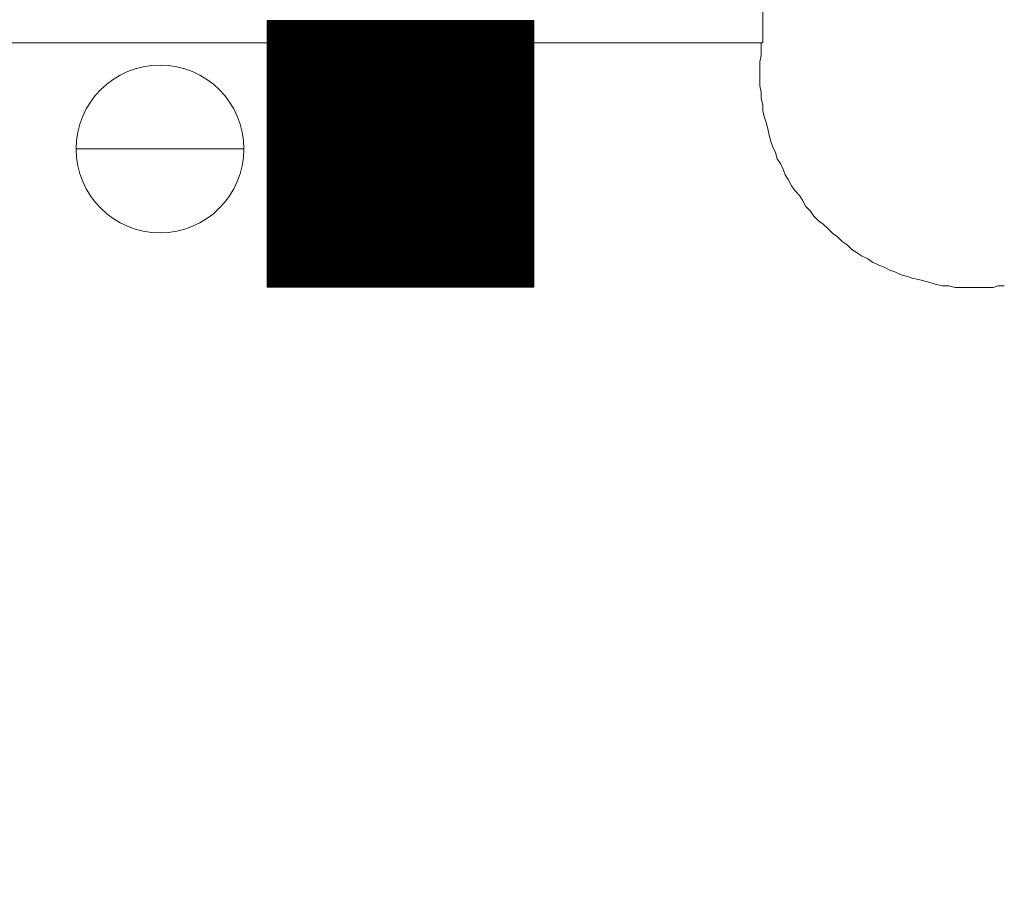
# Model space of a CAD drawing. Header units: centimetres. Extents: x -16053 to 7031, y -7778 to 254.
# Tile 191 of 256: x -533 to -168, y -5779 to -5457. Entities that reach past the tile are written whole.
import ezdxf

# ---------------------------------------------------------------- set-up
doc = ezdxf.new("R2010")
doc.units = ezdxf.units.CM
doc.header["$MEASUREMENT"] = 0
doc.layers.get('0').update_dxf_attribs({"linetype": 'CONTINUOUS'})
doc.layers.add('jt_naklejki_ew', color=7, linetype='CONTINUOUS')
doc.layers.add('konstrukcja', color=250, linetype='CONTINUOUS', lineweight=15)
doc.layers.add('T - opisy', color=250, linetype='CONTINUOUS', lineweight=13)
pattern_1 = [(45, (3218.57237, 1054.96867), (-0.0224506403, 0.0224506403), [])]

# ---------------------------------------------------------------- blocks, each defined once
blk = doc.blocks.new('HYDRANT WEWNETRZNY_ISO_7010')
at = {"lineweight": 0}
h = blk.add_hatch(dxfattribs=at)
h.set_pattern_fill('ANSI31', color=1, scale=0.01, style=0)
h.set_pattern_definition(pattern_1)
h.paths.add_polyline_path([(-902.72, 163.1), (-902.72, 243.1), (-982.72, 243.1), (-982.72, 163.1)])
h.paths.add_polyline_path([(-939.65, 212.02, -0.371468), (-935.72, 215.93), (-935.72, 212.02)], flags=0)
h.paths.add_polyline_path([(-939.65, 211.36), (-935.72, 211.36), (-935.72, 207.45, -0.371468)], flags=0)
h.paths.add_polyline_path([(-935.12, 211.36), (-931.18, 211.36, -0.371468), (-935.12, 207.45)], flags=0)
h.paths.add_polyline_path([(-935.12, 212.02), (-935.12, 215.93, -0.371468), (-931.18, 212.02)], flags=0)
h.paths.add_polyline_path([(-935.72, 212.02), (-935.72, 215.93, 0.371468), (-939.65, 212.02)], flags=0)
h.paths.add_polyline_path([(-931.18, 212.02, 0.371468), (-935.12, 215.93), (-935.12, 212.02)], flags=0)
h.paths.add_polyline_path([(-935.12, 207.45, 0.371468), (-931.18, 211.36), (-935.12, 211.36)], flags=0)
h.paths.add_polyline_path([(-935.72, 207.45), (-935.72, 211.36), (-939.65, 211.36, 0.371468)], flags=0)
edge = h.paths.add_edge_path(flags=0)
edge.add_line((-935.72, 212.02), (-935.72, 215.93))
edge.add_arc((-935.42, 211.69), 4.25, 94.047, 175.5607)
edge.add_line((-939.65, 212.02), (-935.72, 212.02))
edge = h.paths.add_edge_path(flags=0)
edge.add_line((-935.12, 212.02), (-935.12, 215.93))
edge.add_arc((-935.42, 211.69), 4.25, 4.4393, 85.953, ccw=False)
edge.add_line((-931.18, 212.02), (-935.12, 212.02))
edge = h.paths.add_edge_path(flags=0)
edge.add_line((-935.72, 211.36), (-935.72, 207.45))
edge.add_arc((-935.42, 211.69), 4.25, 184.4393, 265.953, ccw=False)
edge.add_line((-939.65, 211.36), (-935.72, 211.36))
edge = h.paths.add_edge_path(flags=0)
edge.add_line((-935.12, 211.36), (-935.12, 207.45))
edge.add_arc((-935.42, 211.69), 4.25, 274.047, 355.5607)
edge.add_line((-931.18, 211.36), (-935.12, 211.36))
h.paths.add_polyline_path([(-943.88, 190.58), (-943.88, 232.71), (-942.52, 232.71), (-941.62, 231.81), (-941.62, 212.02), (-940.26, 212.02, -29.452294), (-940.26, 211.36), (-941.62, 211.36), (-941.62, 191.48), (-942.52, 190.58)], flags=16)
h.paths.add_polyline_path([(-964.74, 229.45), (-964.74, 184.72), (-967.02, 184.72), (-967.02, 229.39, -1.02423)], flags=16)
h.paths.add_polyline_path([(-967.09, 182.2), (-964.78, 182.2), (-965.33, 177.83), (-965.54, 177.83), (-966.54, 177.83)], flags=16)
h.paths.add_polyline_path([(-971.73, 231.61), (-970.63, 232.71), (-969.46, 232.71), (-969.46, 190.6), (-970.63, 190.6), (-971.73, 191.7)], flags=16)
h.paths.add_polyline_path([(-929.56, 219.34, -0.200612), (-922.24, 210.43, 0.037531), (-919.06, 205.25, 0.030177), (-913.79, 201.17, -0.238487), (-920.68, 202.55, -0.13962), (-925.74, 210.65, 0.064162)], flags=16)
h.paths.add_polyline_path([(-920.55, 220.75, 0.096724), (-917.31, 214.37, 0.102707), (-913.79, 211.87), (-913.79, 206.24, -0.168834), (-918.58, 210.87, -0.166864)], flags=16)
h.paths.add_polyline_path([(-928.3, 182.12, 0.19781), (-913.79, 180.19), (-913.79, 174.52, -0.025858), (-918.21, 174.6, -0.316846)], flags=16)
h.paths.add_polyline_path([(-928.92, 204.7, 0.025829), (-921.21, 198.48, 0.132227), (-913.79, 195.86), (-913.79, 190.23, -0.149959), (-922.05, 194.29, -0.153068)], flags=16)
h.paths.add_polyline_path([(-932.88, 193.27, -0.335154), (-923.18, 189.49, 0.231426), (-917.53, 186.01, 0.05694), (-913.79, 185.25, -0.268662), (-922.44, 184.4, -0.152678), (-926.54, 188.18, 0.192193)], flags=16)
h.paths.add_polyline_path([(-957.79, 193.66), (-957.79, 229.39, -1.02423), (-955.5, 229.44), (-955.5, 193.71, -1.092744)], flags=16)
h.paths.add_polyline_path([(-948.55, 193.66), (-948.55, 229.39, -1.02423), (-946.27, 229.44), (-946.27, 193.71, -1.092744)], flags=16)
h.paths.add_polyline_path([(-953.16, 193.66), (-953.16, 229.39, -1.02423), (-950.88, 229.45), (-950.88, 193.72, -1.092744)], flags=16)
h.paths.add_polyline_path([(-962.44, 193.67), (-962.44, 229.4, -1.02423), (-960.16, 229.46), (-960.16, 193.73, -1.092744)], flags=16)
h = blk.add_hatch(dxfattribs=at)
h.set_pattern_fill('ANSI31', color=241, scale=0.01)
h.set_pattern_definition(pattern_1)
h.paths.add_polyline_path([(-982.72, 163.1), (-902.72, 163.1), (-902.72, 243.1), (-982.72, 243.1)])
h.paths.add_polyline_path([(-977.72, 168.1), (-977.72, 238.1), (-907.72, 238.1), (-907.72, 168.1)], flags=16)
h = blk.add_hatch(dxfattribs=at)
h.set_pattern_fill('ANSI31', color=252, scale=0.01)
h.set_pattern_definition(pattern_1)
h.paths.add_polyline_path([(-969.46, 190.6), (-969.46, 232.71), (-970.63, 232.71), (-971.73, 231.61), (-971.73, 191.7), (-970.63, 190.6)])
h.paths.add_polyline_path([(-964.74, 184.72), (-964.74, 229.45, 1.02423), (-967.02, 229.39), (-967.02, 184.72)])
h.paths.add_polyline_path([(-960.16, 193.73), (-960.16, 229.46, 1.02423), (-962.44, 229.4), (-962.44, 193.67, 1.092744)])
h.paths.add_polyline_path([(-955.5, 193.71), (-955.5, 229.44, 1.02423), (-957.79, 229.39), (-957.79, 193.66, 1.092744)])
h.paths.add_polyline_path([(-950.88, 193.72), (-950.88, 229.45, 1.02423), (-953.16, 229.39), (-953.16, 193.66, 1.092744)])
h.paths.add_polyline_path([(-946.27, 193.71), (-946.27, 229.44, 1.02423), (-948.55, 229.39), (-948.55, 193.66, 1.092744)])
h.paths.add_polyline_path([(-941.62, 212.02), (-941.62, 231.81), (-942.52, 232.71), (-943.88, 232.71), (-943.88, 190.58), (-942.52, 190.58), (-941.62, 191.48), (-941.62, 211.36), (-940.26, 211.36, 29.452294), (-940.26, 212.02)])
h.paths.add_polyline_path([(-965.33, 177.83), (-964.78, 182.2), (-967.09, 182.2), (-966.54, 177.83), (-965.54, 177.83)])
h.paths.add_polyline_path([(-939.65, 212.02, -0.371468), (-935.72, 215.93), (-935.72, 212.02)], flags=16)
h.paths.add_polyline_path([(-939.65, 211.36), (-935.72, 211.36), (-935.72, 207.45, -0.371468)], flags=16)
h.paths.add_polyline_path([(-935.12, 207.45), (-935.12, 211.36), (-931.18, 211.36, -0.371468)], flags=16)
h.paths.add_polyline_path([(-935.12, 212.02), (-935.12, 215.93, -0.371468), (-931.18, 212.02)], flags=16)
h = blk.add_hatch(dxfattribs=at)
h.set_pattern_fill('ANSI31', color=252, scale=0.01)
h.set_pattern_definition(pattern_1)
h.paths.add_polyline_path([(-913.79, 211.87, -0.102707), (-917.31, 214.37, -0.096724), (-920.55, 220.75, 0.166864), (-918.58, 210.87, 0.168834), (-913.79, 206.24)])
h.paths.add_polyline_path([(-919.06, 205.25, -0.037531), (-922.24, 210.43, 0.200612), (-929.56, 219.34, -0.064162), (-925.74, 210.65, 0.13962), (-920.68, 202.55, 0.238487), (-913.79, 201.17, -0.030177)])
h.paths.add_polyline_path([(-913.79, 195.86, -0.132227), (-921.21, 198.48, -0.025829), (-928.92, 204.7, 0.153068), (-922.05, 194.29, 0.149959), (-913.79, 190.23)])
h.paths.add_polyline_path([(-923.18, 189.49, 0.335154), (-932.88, 193.27, -0.192193), (-926.54, 188.18, 0.152678), (-922.44, 184.4, 0.268662), (-913.79, 185.25, -0.05694), (-917.53, 186.01, -0.231426)])
h.paths.add_polyline_path([(-913.79, 174.52), (-913.79, 180.19, -0.19781), (-928.3, 182.12, 0.316846), (-918.21, 174.6, 0.025858)])
at = {"color": 7, "lineweight": 0}
for points in [[(-982.72, 163.1), (-902.72, 163.1), (-902.72, 243.1), (-982.72, 243.1)], [(-902.72, 163.1), (-902.72, 243.1), (-982.72, 243.1), (-982.72, 163.1)]]:
    blk.add_lwpolyline(points, close=True, dxfattribs=at)
at = {"color": 250, "lineweight": 0}
blk.add_lwpolyline([(-982.72, 163.1), (-982.72, 243.1), (-902.72, 243.1), (-902.72, 163.1), (-982.72, 163.1)], dxfattribs=at)

msp = doc.modelspace()

# ---------------------------------------------------------------- linework, layer by layer
at = {"layer": 'konstrukcja', "linetype": 'Continuous'}
for points in [[(-679.614, -5425.25), (-257.261, -5425.25), (-257.261, -5465.25), (-354.32, -5465.25), (-354.32, -5507.015), (-423.732, -5507.015), (-423.732, -5465.25), (-623.732, -5465.25), (-623.732, -5505.25), (-679.614, -5505.25), (-679.614, -6127.603), (-664.32, -6127.603), (-664.32, -6341.721), (-620.791, -6341.721)], [(-257.85, -5465.25), (-257.85, -5467.603), (-257.85, -5469.956), (-258.438, -5472.309), (-258.438, -5474.662), (-258.438, -5477.015), (-258.438, -5478.78), (-258.438, -5481.133), (-257.85, -5483.486), (-257.85, -5485.838), (-257.261, -5488.191), (-257.261, -5490.544), (-256.673, -5492.897), (-256.085, -5494.662), (-255.497, -5497.015), (-254.909, -5499.368), (-254.32, -5501.721), (-253.732, -5503.486), (-252.556, -5505.838), (-251.967, -5508.191), (-250.791, -5509.956), (-249.614, -5512.309), (-249.026, -5514.074), (-247.85, -5515.838), (-246.673, -5518.191), (-245.497, -5519.956), (-243.732, -5521.721), (-242.556, -5523.486), (-241.379, -5525.838), (-239.614, -5527.603), (-238.438, -5529.368), (-236.673, -5531.133), (-234.909, -5532.309), (-233.144, -5534.074), (-231.379, -5535.838), (-229.614, -5537.015), (-227.85, -5538.78), (-226.085, -5539.956), (-224.32, -5541.721), (-222.556, -5542.897), (-220.791, -5544.074), (-218.438, -5545.25), (-216.673, -5546.427), (-214.32, -5547.603), (-212.556, -5548.191), (-210.203, -5549.368), (-208.438, -5549.956), (-206.085, -5551.133), (-203.732, -5551.721), (-201.967, -5552.309), (-199.614, -5552.897), (-197.261, -5553.486), (-194.909, -5554.074), (-193.144, -5554.662), (-190.791, -5555.25), (-188.438, -5555.25), (-186.085, -5555.838), (-183.732, -5555.838), (-181.379, -5555.838), (-179.026, -5555.838), (-176.673, -5555.838), (-174.32, -5555.838), (-171.967, -5555.838), (-170.203, -5555.25), (-167.85, -5555.25)]]:
    msp.add_lwpolyline(points, dxfattribs=at)
at = {"layer": 'T - opisy', "linetype": 'ByBlock'}
msp.add_line((-511.624, -5504.514), (-449.503, -5504.514), dxfattribs=at)
msp.add_circle((-480.563, -5504.514), 31.06, dxfattribs=at)

# ---------------------------------------------------------------- block references
at = {"layer": 'jt_naklejki_ew', "xscale": 1.233617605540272, "yscale": 1.233617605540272, "zscale": 1.233617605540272}
msp.add_blockref('HYDRANT WEWNETRZNY_ISO_7010', (771.449, -5756.832), dxfattribs=at)

doc.saveas('drawing.dxf')
